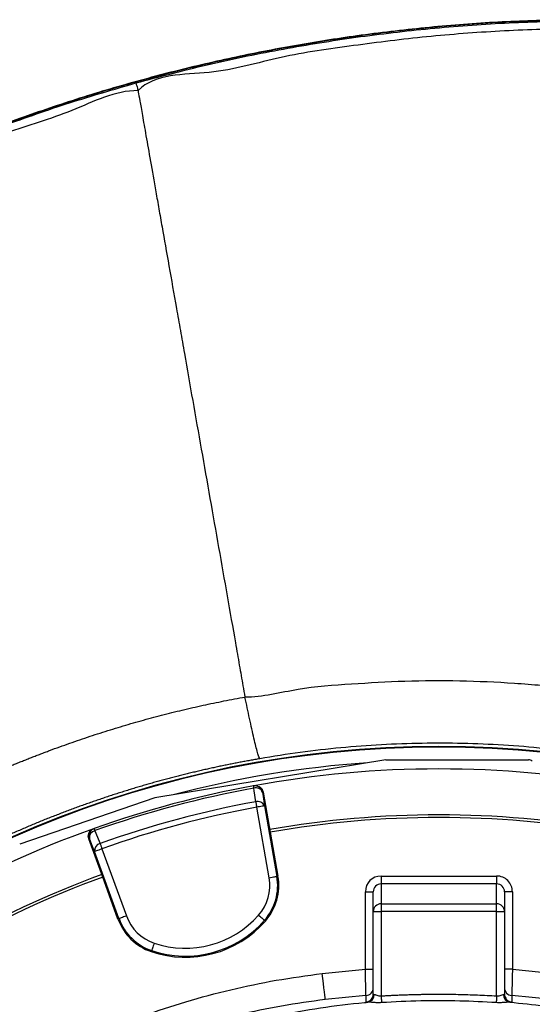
# Model space of a CAD drawing. Header units: millimetres. Extents: x 1452 to 2791, y 499 to 3301.
# Tile 36 of 38: x 1868 to 2063, y 2926 to 3301. Entities that reach past the tile are written whole.
import ezdxf

# ---------------------------------------------------------------- set-up
doc = ezdxf.new("R2010")
doc.units = ezdxf.units.MM

msp = doc.modelspace()

# ---------------------------------------------------------------- linework, layer by layer
at = {"color": 7, "linetype": 'Continuous', "lineweight": 25}
for p, q in [((2007.17, 3019.44), (1919.24, 3004.88)), ((2007.17, 3019.44), (2061.58, 3019.44)), ((1956.97, 3009.55), (1956.73, 3009.5)), ((1919.24, 3004.88), (1867.73, 2987.34)), ((1960.46, 3007.12), (1960.23, 3007.07)), ((1960.46, 3007.12), (1963.15, 2991.86)), ((1962.74, 2974.5), (1958.01, 3001.36)), ((1960.96, 3001.88), (1965.69, 2975.02)), ((1896.08, 2993.25), (1895.86, 2993.17)), ((1963.15, 2991.86), (1966.11, 2975.09)), ((1894.27, 2989.4), (1894.04, 2989.32)), ((1899.34, 2974.76), (1894.04, 2989.32)), ((1905.56, 2958.91), (1896.24, 2984.53)), ((1899.05, 2985.56), (1908.38, 2959.93)), ((1905.17, 2958.76), (1899.34, 2974.76)), ((1966.11, 2975.09), (1965.69, 2975.02)), ((2005.41, 2975.14), (2005.41, 2972.15)), ((2005.41, 2975.14), (2049.41, 2975.14)), ((2049.41, 2975.14), (2049.41, 2972.15)), ((2005.41, 2972.15), (2005.41, 2964.58)), ((2049.41, 2972.15), (2005.41, 2972.15)), ((2049.41, 2964.58), (2049.41, 2972.15)), ((1999.41, 2939.61), (1999.41, 2969.14)), ((1999.41, 2969.14), (2002.41, 2969.14)), ((2002.41, 2961.59), (2002.41, 2969.14)), ((2052.41, 2969.14), (2052.41, 2961.59)), ((2055.41, 2969.14), (2052.41, 2969.14)), ((2055.41, 2969.14), (2055.41, 2939.61)), ((2005.41, 2964.58), (2005.41, 2961.59)), ((2005.41, 2964.58), (2049.41, 2964.58)), ((2049.41, 2961.59), (2049.41, 2964.58)), ((2002.41, 2961.59), (2005.41, 2961.59)), ((2002.41, 2930.15), (2002.41, 2961.59)), ((2005.41, 2961.59), (2005.41, 2929.47)), ((2049.41, 2961.59), (2005.41, 2961.59)), ((2049.41, 2961.59), (2052.41, 2961.59)), ((2049.41, 2929.47), (2049.41, 2961.59)), ((2052.41, 2961.59), (2052.41, 2930.15)), ((1905.17, 2958.76), (1905.56, 2958.91)), ((1961.32, 2957.99), (1961, 2958.27)), ((1917.87, 2946.34), (1918, 2946.75)), ((1982.95, 2938.01), (1999.41, 2939.61)), ((1999.41, 2939.61), (2002.41, 2939.61)), ((2055.41, 2939.61), (2052.41, 2939.61)), ((2055.41, 2939.61), (2071.86, 2938.01)), ((1999.64, 2929.6), (1984.14, 2928.09)), ((2070.68, 2928.09), (2055.18, 2929.6))]:
    msp.add_line(p, q, dxfattribs=at)
at = {"color": 7, "linetype": 'Continuous', "lineweight": 25, "flags": 128}
for points in [[(1956.73, 3009.5), (1956.74, 3009.49), (1956.74, 3009.45), (1956.76, 3009.38), (1956.77, 3009.28), (1956.8, 3009.16), (1956.82, 3009.01), (1956.86, 3008.83), (1956.89, 3008.64)], [(1957.62, 3003.44), (1957.03, 3007.65), (1956.89, 3008.64)], [(1960.23, 3007.07), (1960.58, 3004.53), (1960.96, 3001.88)], [(1957.62, 3003.44), (1957.66, 3003.23), (1957.7, 3003), (1957.75, 3002.75), (1957.8, 3002.49), (1957.85, 3002.21), (1957.9, 3001.93), (1957.95, 3001.65), (1958.01, 3001.36)], [(1960.96, 3001.88), (1960.88, 3001.86), (1960.7, 3001.83), (1960.43, 3001.78), (1960.06, 3001.72), (1959.61, 3001.64), (1959.11, 3001.55), (1958.57, 3001.46), (1958.01, 3001.36)], [(1896.08, 2993.25), (1896.09, 2993.24), (1896.1, 2993.2), (1896.12, 2993.13), (1896.16, 2993.04), (1896.2, 2992.92), (1896.25, 2992.78), (1896.31, 2992.61), (1896.38, 2992.42)], [(1896.38, 2992.42), (1897.97, 2988.49), (1898.34, 2987.56)], [(1896.24, 2984.53), (1895.23, 2987.02), (1894.27, 2989.4)], [(1898.34, 2987.56), (1898.42, 2987.35), (1898.49, 2987.13), (1898.58, 2986.89), (1898.67, 2986.64), (1898.76, 2986.38), (1898.86, 2986.11), (1898.95, 2985.84), (1899.05, 2985.56)], [(1896.24, 2984.53), (1896.31, 2984.56), (1896.48, 2984.62), (1896.74, 2984.72), (1897.09, 2984.85), (1897.52, 2985), (1898, 2985.18), (1898.51, 2985.36), (1899.05, 2985.56)], [(1962.74, 2974.5), (1963.3, 2974.6), (1963.85, 2974.7), (1964.35, 2974.78), (1964.79, 2974.86), (1965.16, 2974.93), (1965.44, 2974.98), (1965.62, 2975.01), (1965.69, 2975.02)], [(1908.38, 2959.93), (1907.84, 2959.74), (1907.32, 2959.55), (1906.84, 2959.38), (1906.42, 2959.22), (1906.07, 2959.09), (1905.8, 2959), (1905.63, 2958.93), (1905.56, 2958.91)], [(1958.75, 2960.25), (1959.18, 2959.87), (1959.59, 2959.5), (1959.98, 2959.17), (1960.32, 2958.87), (1960.6, 2958.62), (1960.81, 2958.44), (1960.95, 2958.32), (1961, 2958.27)], [(1918.96, 2949.58), (1918.78, 2949.04), (1918.6, 2948.52), (1918.44, 2948.04), (1918.29, 2947.61), (1918.17, 2947.26), (1918.08, 2946.99), (1918.03, 2946.82), (1918, 2946.75)], [(1984.14, 2928.09), (1984.11, 2928.28), (1984.04, 2928.85), (1983.94, 2929.77), (1983.79, 2931.01), (1983.61, 2932.51), (1983.4, 2934.22), (1983.18, 2936.08), (1982.95, 2938.01)], [(2005.41, 2929.47), (2005.43, 2929.09), (2005.45, 2928.71), (2005.48, 2928.35), (2005.5, 2928.01), (2005.52, 2927.68), (2005.53, 2927.39), (2005.55, 2927.13), (2005.56, 2926.91)], [(2049.41, 2929.47), (2049.39, 2929.09), (2049.36, 2928.71), (2049.34, 2928.35), (2049.32, 2928.01), (2049.3, 2927.68), (2049.28, 2927.39), (2049.27, 2927.13), (2049.25, 2926.91)]]:
    msp.add_lwpolyline(points, dxfattribs=at)
at = {"color": 7, "linetype": 'Continuous', "lineweight": 25}
for centre, radius, start, end in [((2027.41, 2624.44), 400, 1.3609, 178.6391), ((2061.58, 3017.44), 2, 45, 90), ((2027.41, 2624.44), 391.5, 79.6345, 100.3655), ((2027.41, 2624.44), 391.5, 100.4003, 109.5997), ((2027.41, 2624.44), 390.62, 100.4003, 109.5997), ((1957.27, 3006.55), 3, 9.9835, 100.3822), ((1957.68, 3005.99), 2.77, 23.09, 106.6157), ((2027.41, 2624.44), 385.38, 100.4331, 109.5669), ((2027.41, 2624.44), 383.26, 100.4331, 109.5669), ((1958.41, 3000.79), 2.77, 23.0941, 106.6333), ((2027.41, 2624.44), 374, 80.0802, 99.9198), ((2027.41, 2624.44), 373, 80.0805, 99.9195), ((2027.41, 2624.44), 391.5, 109.6345, 130.3655), ((1897.09, 2990.43), 3, 109.6168, 200.0176), ((1897.02, 2989.73), 2.77, 103.3838, 186.9102), ((1898.98, 2984.87), 2.77, 103.3671, 186.905), ((2027.41, 2624.44), 374, 110.0802, 129.9198), ((2027.41, 2624.44), 373, 110.0805, 129.9195), ((1945.9, 2971.53), 20.1, 318.7156, 10), ((1945.9, 2971.53), 20.52, 318.7156, 10), ((1945.9, 2971.53), 17.1, 318.7156, 10), ((2005.41, 2961.59), 3, 89.9607, 179.9605), ((2049.41, 2961.59), 3, 0.0395, 90.0393), ((1924.45, 2965.78), 17.1, 200, 251.2844), ((1930.87, 2984.73), 37.1, 251.2844, 318.7156), ((1924.45, 2965.78), 20.52, 200, 251.2844), ((1924.45, 2965.78), 20.1, 200, 251.2844), ((1930.87, 2984.73), 40.52, 251.2844, 318.7156), ((1930.87, 2984.73), 40.1, 251.2844, 318.7156), ((1999.41, 2932.59), 3, 274.3616, 0.0001), ((1999.41, 2930.15), 3, 275.0462, 359.9662), ((1999.87, 2929.93), 2.89, 280.0914, 2.6894), ((2054.94, 2929.93), 2.89, 177.3106, 259.9086), ((2055.41, 2932.59), 3, 179.9999, 265.6384), ((2055.41, 2930.15), 3, 180.0338, 264.9538)]:
    msp.add_arc(centre, radius, start, end, dxfattribs=at)
at = {"color": 1, "linetype": 'Continuous', "lineweight": 25}
for radius, start, end in [(399.79, 1.3616, 178.6384), (394.79, 93.9445, 104.8602)]:
    msp.add_arc((2027.41, 2624.44), radius, start, end, dxfattribs=at)
at = {"color": 7, "linetype": 'Continuous', "lineweight": 25}
for centre, major_axis, ratio, start_param, end_param in [((2005.41, 2969.14), (0, 6.01), 0.99863, 0, 1.570796), ((2049.41, 2969.14), (0, -6.01), 0.99863, 1.570796, 3.141593), ((2005.41, 2969.14), (0, 3.01), 0.995902, 0, 1.570796), ((2049.41, 2969.14), (0, 3.01), 0.995902, 4.712389, 6.283185)]:
    msp.add_ellipse(centre, major_axis=major_axis, ratio=ratio, start_param=start_param, end_param=end_param, dxfattribs=at)
for points, knots in [([(2074.41, 3301.4), (2065.69, 3301.12), (2048.25, 3300.58), (2022.16, 3298.46), (1996.85, 3295.48), (1972.37, 3291.62), (1948.71, 3287), (1925.25, 3281.49), (1902.02, 3275.11), (1879.05, 3267.84), (1856.36, 3259.71), (1833.99, 3250.73), (1811.98, 3240.93), (1790.35, 3230.3), (1769.13, 3218.87), (1748.36, 3206.64), (1728.07, 3193.64), (1708.29, 3179.87), (1689.05, 3165.35), (1670.39, 3150.09), (1652.34, 3134.12), (1634.94, 3117.44), (1618.21, 3100.06), (1602.2, 3082.03), (1586.93, 3063.38), (1572.42, 3044.12), (1558.69, 3024.3), (1545.77, 3003.94), (1533.67, 2983.09), (1522.42, 2961.76), (1512.03, 2939.99), (1502.55, 2917.82), (1493.63, 2894.39), (1485.49, 2869.68), (1478.17, 2843.72), (1474.34, 2826.16), (1472.42, 2817.38)], [0, 0, 0, 0, 0.031367, 0.062745, 0.094111, 0.122982, 0.151873, 0.180764, 0.209634, 0.238507, 0.2674, 0.296294, 0.325167, 0.354041, 0.382935, 0.411828, 0.440701, 0.46958, 0.49848, 0.52738, 0.556257, 0.585143, 0.614053, 0.642962, 0.671848, 0.700734, 0.729643, 0.758551, 0.787437, 0.816326, 0.845239, 0.874152, 0.90304, 0.935354, 0.967686, 1, 1, 1, 1]), ([(2079.1, 3301.3), (2069.81, 3301.07), (2051.23, 3300.6), (2023.43, 3298.44), (1997, 3295.34), (1971.95, 3291.37), (1948.3, 3286.73), (1924.84, 3281.21), (1901.62, 3274.81), (1878.65, 3267.52), (1855.97, 3259.37), (1833.6, 3250.38), (1811.6, 3240.56), (1789.98, 3229.91), (1768.77, 3218.46), (1748.01, 3206.22), (1727.73, 3193.2), (1707.96, 3179.42), (1688.73, 3164.88), (1670.08, 3149.61), (1652.05, 3133.62), (1634.66, 3116.92), (1617.96, 3099.53), (1601.96, 3081.48), (1586.7, 3062.81), (1572.22, 3043.54), (1558.51, 3023.7), (1545.6, 3003.33), (1533.52, 2982.47), (1522.3, 2961.13), (1511.94, 2939.35), (1502.47, 2917.17), (1493.75, 2894.18), (1485.9, 2870.38), (1478.91, 2845.81), (1475.19, 2829.2), (1473.33, 2820.9)], [0, 0, 0, 0, 0.033377, 0.066768, 0.100144, 0.128987, 0.15785, 0.186712, 0.215554, 0.244399, 0.273264, 0.302129, 0.330974, 0.359819, 0.388684, 0.417549, 0.446394, 0.475244, 0.504116, 0.532987, 0.561837, 0.590695, 0.619576, 0.648457, 0.677314, 0.706171, 0.735052, 0.763932, 0.792789, 0.82165, 0.850535, 0.879419, 0.908279, 0.938848, 0.969432, 1, 1, 1, 1]), ([(1912, 3277.28), (1921.01, 3279.67), (1939.04, 3284.44), (1966.44, 3290.09), (1994.2, 3294.67), (2022.3, 3298.02), (2050.66, 3300.27), (2069.62, 3300.75), (2079.1, 3300.99)], [0, 0, 0, 0, 0.16523, 0.330541, 0.495776, 0.663823, 0.831949, 1, 1, 1, 1]), ([(2617.36, 2080.51), (2623.2, 2087.79), (2634.89, 2102.37), (2651.32, 2125.09), (2666.93, 2148.4), (2681.62, 2172.31), (2695.39, 2196.73), (2707.91, 2221.05), (2719.25, 2245.18), (2729.51, 2269.09), (2738.95, 2293.33), (2747.57, 2317.87), (2755.45, 2342.91), (2762.53, 2368.46), (2768.81, 2394.48), (2774.21, 2420.71), (2778.73, 2447.1), (2782.55, 2475.08), (2785.5, 2504.64), (2787.37, 2535.78), (2788.03, 2566.96), (2787.45, 2598.41), (2785.58, 2630.09), (2782.39, 2661.95), (2777.89, 2693.65), (2772.24, 2724.22), (2765.55, 2753.65), (2757.96, 2781.93), (2749.28, 2809.89), (2739.44, 2837.72), (2728.41, 2865.36), (2716.19, 2892.78), (2702.88, 2919.69), (2688.65, 2945.76), (2673.54, 2970.96), (2657.61, 2995.3), (2640.71, 3018.97), (2622.7, 3042.15), (2603.54, 3064.75), (2583.23, 3086.71), (2562, 3107.78), (2540.26, 3127.54), (2518.11, 3146.01), (2495.65, 3163.25), (2472.5, 3179.57), (2448.51, 3195.08), (2423.68, 3209.73), (2398.03, 3223.46), (2371.84, 3236.12), (2345.68, 3247.45), (2319.64, 3257.47), (2293.77, 3266.28), (2267.57, 3274.04), (2240.86, 3280.81), (2213.64, 3286.52), (2185.96, 3291.14), (2158.11, 3294.61), (2136.04, 3296.45), (2116.41, 3297.52), (2099.22, 3298.07), (2076.14, 3298.1), (2050.63, 3297.2), (2022.7, 3295.09), (1994.98, 3291.58), (1966.95, 3287.71), (1940.96, 3279.6), (1919.39, 3280.99), (1912.8, 3274.4), (1912.8, 3274.4)], [0, 0, 0, 0, 0.015312, 0.030647, 0.045994, 0.061342, 0.076679, 0.091993, 0.106207, 0.120434, 0.134664, 0.148892, 0.163106, 0.177738, 0.192381, 0.207029, 0.221673, 0.236305, 0.253353, 0.270415, 0.287476, 0.304524, 0.322021, 0.339534, 0.357045, 0.374542, 0.390543, 0.406557, 0.42257, 0.438572, 0.454978, 0.471398, 0.487818, 0.504224, 0.520121, 0.53603, 0.551939, 0.567835, 0.584181, 0.600543, 0.616905, 0.633251, 0.648728, 0.664217, 0.679707, 0.695184, 0.711085, 0.727, 0.742914, 0.758815, 0.773749, 0.788695, 0.803641, 0.818575, 0.833911, 0.849261, 0.86461, 0.879947, 0.885588, 0.896876, 0.908164, 0.923448, 0.93876, 0.954086, 0.96941, 0.984719, 1, 1, 1, 1, 1]), ([(1473.41, 2821.16), (1475.24, 2829.33), (1478.91, 2845.69), (1485.78, 2869.87), (1493.58, 2893.62), (1502.38, 2916.88), (1512.09, 2939.62), (1522.98, 2962.46), (1535.13, 2985.32), (1548.57, 3008.13), (1562.99, 3030.32), (1578.39, 3051.86), (1594.71, 3072.7), (1611.94, 3092.79), (1630.04, 3112.11), (1648.97, 3130.6), (1667.04, 3146.78), (1684, 3160.83), (1699.64, 3172.98), (1715.67, 3184.62), (1733.88, 3197), (1754.42, 3209.88), (1777.4, 3223), (1798.93, 3234.14), (1818.85, 3243.54), (1839.04, 3252.34), (1861.61, 3261.19), (1886.59, 3269.9), (1903.53, 3274.82), (1912, 3277.28)], [0, 0, 0, 0, 0.037772, 0.075563, 0.113335, 0.150486, 0.187653, 0.224804, 0.264576, 0.304367, 0.34414, 0.383912, 0.423704, 0.463476, 0.503246, 0.543035, 0.582806, 0.612574, 0.642343, 0.67211, 0.701878, 0.741637, 0.781414, 0.821173, 0.85094, 0.880707, 0.920466, 0.960242, 1, 1, 1, 1]), ([(1912, 3277.28), (1912.1, 3276.92), (1912.2, 3276.56), (1912.39, 3275.9), (1912.47, 3275.59), (1912.62, 3275.06), (1912.68, 3274.84), (1912.77, 3274.53), (1912.79, 3274.43), (1912.8, 3274.4)], [0, 0, 0, 0, 0.25, 0.25, 0.5, 0.5, 0.75, 0.75, 1, 1, 1, 1]), ([(1912.8, 3274.4), (1912.8, 3274.4), (1904.03, 3274.4), (1887.68, 3265.91), (1862.6, 3258.69), (1840.19, 3249.51), (1820.08, 3240.83), (1800.26, 3231.45), (1778.83, 3220.37), (1755.96, 3207.31), (1735.52, 3194.49), (1717.39, 3182.17), (1701.44, 3170.59), (1685.87, 3158.5), (1669, 3144.51), (1651.02, 3128.41), (1632.18, 3110.01), (1614.17, 3090.79), (1597.03, 3070.8), (1580.78, 3050.06), (1565.47, 3028.63), (1551.12, 3006.55), (1537.75, 2983.86), (1525.66, 2961.11), (1514.82, 2938.39), (1505.16, 2915.76), (1496.41, 2892.62), (1488.65, 2869), (1481.81, 2844.94), (1478.16, 2828.67), (1476.34, 2820.54)], [0, 0, 0, 0, 0, 0.039769, 0.079555, 0.119324, 0.149099, 0.178873, 0.218642, 0.258427, 0.298195, 0.327967, 0.357739, 0.38751, 0.41728, 0.457049, 0.496836, 0.536604, 0.576373, 0.616161, 0.655931, 0.695699, 0.735487, 0.775255, 0.8124, 0.84956, 0.886704, 0.924463, 0.962241, 1, 1, 1, 1]), ([(1912.8, 3274.4), (1912.83, 3274.24), (1912.98, 3273.4), (1913.44, 3270.79), (1914.42, 3265.2), (1915.78, 3257.49), (1917.51, 3247.72), (1919.22, 3238.01), (1920.74, 3229.38), (1922.36, 3220.2), (1924.55, 3207.79), (1926.93, 3194.3), (1928.92, 3182.98), (1930.97, 3171.36), (1933.62, 3156.34), (1936.89, 3137.8), (1940.2, 3119.03), (1943.51, 3100.27), (1946.76, 3081.82), (1948.87, 3069.87), (1949.9, 3064.03)], [0.3466871, 0.3466871, 0.3466871, 0.3466871, 0.3519084, 0.367373, 0.3828377, 0.3983024, 0.4137671, 0.4292317, 0.4369641, 0.4446964, 0.4601611, 0.4756257, 0.4833581, 0.4910904, 0.5065551, 0.5220198, 0.5374844, 0.5529491, 0.5684138, 0.5838784, 0.5838784, 0.5838784, 0.5838784]), ([(1949.9, 3064.03), (1950.42, 3061.05), (1951.41, 3055.44), (1952.59, 3048.73), (1953.29, 3044.76), (1953.54, 3043.34)], [0.32652452, 0.32652452, 0.32652452, 0.32652452, 0.33441138, 0.34229825, 0.34668714, 0.34668714, 0.34668714, 0.34668714]), ([(1953.54, 3043.37), (1953.54, 3043.37), (1960.35, 3043.37), (1973.69, 3047.02), (1994.09, 3048.37), (2014.63, 3049.63), (2035.36, 3049.69), (2056.2, 3048.81), (2077.74, 3046.84), (2099.93, 3043.67), (2122.66, 3039.14), (2145.32, 3033.34), (2167.83, 3026.2), (2190.14, 3017.81), (2204.57, 3011.17), (2211.78, 3007.85)], [0, 0, 0, 0, 0, 0.077149, 0.154341, 0.23149, 0.310227, 0.38901, 0.467746, 0.555203, 0.642724, 0.73018, 0.820096, 0.910084, 1, 1, 1, 1]), ([(1843.16, 3007.68), (1843.79, 3007.99), (1845.05, 3008.59), (1846.93, 3009.47), (1848.81, 3010.35), (1850.67, 3011.2), (1852.53, 3012.04), (1854.37, 3012.87), (1856.21, 3013.68), (1858.03, 3014.47), (1859.85, 3015.26), (1861.65, 3016.02), (1863.44, 3016.78), (1865.23, 3017.52), (1867, 3018.24), (1868.77, 3018.95), (1870.52, 3019.65), (1872.26, 3020.34), (1874, 3021.01), (1875.72, 3021.67), (1877.43, 3022.32), (1879.84, 3023.23), (1882.97, 3024.37), (1886.81, 3025.75), (1890.67, 3027.08), (1894.53, 3028.38), (1898.4, 3029.64), (1902.28, 3030.86), (1906.16, 3032.05), (1910.06, 3033.2), (1913.96, 3034.31), (1917.88, 3035.38), (1921.8, 3036.42), (1925.73, 3037.42), (1929.67, 3038.38), (1933.62, 3039.3), (1937.59, 3040.19), (1941.56, 3041.03), (1945.54, 3041.84), (1949.54, 3042.62), (1952.21, 3043.1), (1953.54, 3043.34)], [0, 0, 0, 0, 0.018026, 0.03592, 0.053682, 0.071312, 0.088813, 0.106182, 0.123423, 0.140534, 0.157517, 0.174372, 0.1911, 0.207701, 0.224175, 0.240524, 0.256747, 0.272845, 0.288819, 0.304669, 0.320396, 0.336, 0.371139, 0.406232, 0.44128, 0.47629, 0.511266, 0.546212, 0.581132, 0.616033, 0.650917, 0.685791, 0.72066, 0.755527, 0.790398, 0.825279, 0.860174, 0.895089, 0.930028, 0.964996, 1, 1, 1, 1]), ([(1959.18, 3019.84), (1959.09, 3019.95), (1958.97, 3020.21), (1958.68, 3021), (1958.52, 3021.54), (1958.14, 3022.88), (1957.93, 3023.68), (1957.47, 3025.49), (1957.23, 3026.52), (1956.71, 3028.73), (1956.44, 3029.93), (1955.87, 3032.45), (1955.58, 3033.77), (1955, 3036.47), (1954.7, 3037.85), (1954.12, 3040.62), (1953.82, 3042), (1953.54, 3043.35)], [0, 0, 0, 0, 0.125, 0.125, 0.25, 0.25, 0.375, 0.375, 0.5, 0.5, 0.625, 0.625, 0.75, 0.75, 0.875, 0.875, 1, 1, 1, 1]), ([(2201.16, 2986.1), (2191.77, 2990.62), (2182.26, 2994.74), (2163.02, 3002.22), (2153.28, 3005.57), (2133.59, 3011.53), (2123.64, 3014.13), (2103.5, 3018.57), (2093.32, 3020.41), (2080.46, 3022.22), (2077.88, 3022.55), (2072.7, 3023.18), (2070.11, 3023.47), (2062.34, 3024.25), (2057.16, 3024.67), (2041.64, 3025.63), (2031.31, 3025.86), (2010.66, 3025.52), (2000.35, 3024.96), (1979.75, 3023.01), (1969.46, 3021.63), (1959.18, 3019.84)], [0, 0, 0, 0, 0.125, 0.125, 0.25, 0.25, 0.375, 0.375, 0.5, 0.5, 0.53125, 0.53125, 0.5625, 0.5625, 0.625, 0.625, 0.75, 0.75, 0.875, 0.875, 1, 1, 1, 1]), ([(1959.18, 3019.84), (1958.56, 3019.73), (1957.31, 3019.52), (1955.43, 3019.18), (1953.54, 3018.83), (1951.65, 3018.48), (1949.75, 3018.11), (1947.85, 3017.73), (1945.94, 3017.34), (1944.03, 3016.94), (1942.11, 3016.53), (1940.18, 3016.11), (1938.26, 3015.68), (1936.32, 3015.23), (1934.38, 3014.78), (1932.44, 3014.31), (1930.49, 3013.83), (1928.54, 3013.34), (1926.58, 3012.84), (1924.61, 3012.33), (1922.65, 3011.8), (1920.67, 3011.26), (1918.7, 3010.72), (1916.72, 3010.15), (1914.73, 3009.58), (1912.74, 3008.99), (1910.75, 3008.39), (1908.75, 3007.78), (1906.75, 3007.16), (1904.75, 3006.52), (1902.74, 3005.87), (1900.72, 3005.21), (1898.71, 3004.53), (1896.69, 3003.84), (1894.67, 3003.14), (1892.64, 3002.43), (1890.61, 3001.7), (1888.58, 3000.95), (1886.55, 3000.2), (1884.51, 2999.43), (1882.47, 2998.64), (1880.42, 2997.85), (1878.38, 2997.03), (1876.33, 2996.21), (1874.28, 2995.37), (1872.23, 2994.52), (1870.17, 2993.65), (1868.12, 2992.76), (1866.06, 2991.87), (1864, 2990.96), (1861.94, 2990.03), (1859.87, 2989.09), (1857.81, 2988.13), (1855.74, 2987.16), (1854.37, 2986.5), (1853.68, 2986.17)], [0, 0, 0, 0, 0.0171242, 0.0343155, 0.0515739, 0.0688993, 0.0862918, 0.1037514, 0.121278, 0.1388717, 0.1565325, 0.1742603, 0.1920552, 0.2099172, 0.2278462, 0.2458423, 0.2639055, 0.2820358, 0.3002331, 0.3184974, 0.3368289, 0.3552274, 0.373693, 0.3922256, 0.4108253, 0.4294921, 0.448226, 0.4670269, 0.4858949, 0.5048299, 0.523832, 0.5429012, 0.5620374, 0.5812407, 0.6005111, 0.6198485, 0.639253, 0.6587246, 0.6782632, 0.6978688, 0.7175415, 0.7372813, 0.7570882, 0.776962, 0.796903, 0.816911, 0.836986, 0.8571281, 0.8773372, 0.8976134, 0.9179566, 0.9383669, 0.9588442, 0.9793886, 1, 1, 1, 1]), ([(1956.97, 3009.55), (1957.31, 3009.57), (1957.98, 3009.63), (1958.96, 3009.28), (1959.76, 3008.66), (1960.27, 3007.89), (1960.41, 3007.34), (1960.46, 3007.12)], [0, 0, 0, 0, 0.213992, 0.427981, 0.641916, 0.855725, 1, 1, 1, 1]), ([(1894.04, 2989.32), (1893.96, 2989.65), (1893.79, 2990.3), (1893.97, 2991.33), (1894.45, 2992.22), (1895.13, 2992.85), (1895.65, 2993.08), (1895.86, 2993.17)], [0, 0, 0, 0, 0.213668, 0.427326, 0.641047, 0.854889, 1, 1, 1, 1]), ([(1765.61, 2808.04), (1768.11, 2811.52), (1773.11, 2818.46), (1781.17, 2828.49), (1789.63, 2838.23), (1799.49, 2848.65), (1810.87, 2859.58), (1823.91, 2870.79), (1837.69, 2881.36), (1852.17, 2891.24), (1867.34, 2900.36), (1882.84, 2908.53), (1898.64, 2915.75), (1914.66, 2922.02), (1931.15, 2927.46), (1948.09, 2931.97), (1965.42, 2935.63), (1977.11, 2937.22), (1982.95, 2938.01)], [0, 0, 0, 0, 0.049212, 0.098424, 0.147975, 0.197525, 0.263424, 0.329374, 0.395273, 0.463073, 0.530929, 0.598729, 0.664632, 0.730586, 0.796488, 0.864307, 0.932181, 1, 1, 1, 1]), ([(1999.64, 2929.6), (1999.63, 2929.71), (1999.63, 2929.94), (1999.59, 2931.66), (1999.53, 2934.19), (1999.47, 2937), (1999.42, 2938.87), (1999.41, 2939.61)], [0, 0, 0, 0, 0.214268, 0.428466, 0.642835, 0.857712, 1, 1, 1, 1]), ([(2055.41, 2939.61), (2055.38, 2938.48), (2055.33, 2936.23), (2055.26, 2933.22), (2055.21, 2930.96), (2055.18, 2929.77), (2055.18, 2929.65), (2055.18, 2929.6)], [0, 0, 0, 0, 0.215508, 0.431083, 0.64649, 0.861409, 1, 1, 1, 1]), ([(2002.41, 2930.15), (2002.44, 2930.12), (2002.48, 2930.08), (2002.7, 2930.07), (2002.76, 2930.07)], [0, 0, 0, 0, 0.68181, 1, 1, 1, 1]), ([(2002.76, 2930.07), (2002.91, 2930.04), (2003.09, 2930.01), (2003.55, 2929.83), (2004.06, 2929.61), (2004.7, 2929.47), (2005.14, 2929.45), (2005.32, 2929.46), (2005.41, 2929.47)], [0, 0, 0, 0, 0.246926, 0.299284, 0.603459, 0.833777, 0.919758, 1, 1, 1, 1]), ([(2005.41, 2929.47), (2006.02, 2929.51), (2007.23, 2929.58), (2009.06, 2929.67), (2010.88, 2929.76), (2012.71, 2929.84), (2014.54, 2929.91), (2016.37, 2929.97), (2018.21, 2930.02), (2020.04, 2930.06), (2021.88, 2930.09), (2023.72, 2930.11), (2025.56, 2930.13), (2028.02, 2930.13), (2031.09, 2930.12), (2034.77, 2930.06), (2038.44, 2929.97), (2042.1, 2929.84), (2045.76, 2929.68), (2048.19, 2929.54), (2049.41, 2929.47)], [0, 0, 0, 0, 0.041474, 0.082977, 0.124512, 0.166079, 0.207679, 0.249314, 0.290984, 0.33269, 0.374433, 0.416215, 0.458037, 0.499899, 0.583616, 0.667175, 0.750585, 0.833854, 0.916989, 1, 1, 1, 1]), ([(2049.41, 2929.47), (2049.68, 2929.46), (2050, 2929.45), (2050.59, 2929.57), (2051.2, 2929.79), (2051.76, 2930.03), (2051.99, 2930.06), (2052.05, 2930.07)], [0, 0, 0, 0, 0.2437972, 0.285477, 0.5770237, 0.8901748, 1, 1, 1, 1]), ([(2052.05, 2930.07), (2052.19, 2930.07), (2052.38, 2930.09), (2052.4, 2930.14), (2052.41, 2930.15)], [0, 0, 0, 0, 0.6808829, 1, 1, 1, 1]), ([(1984.14, 2928.09), (1978.57, 2927.33), (1967.43, 2925.81), (1950.9, 2922.33), (1934.56, 2918), (1918.48, 2912.75), (1902.74, 2906.62), (1886.38, 2899.16), (1869.51, 2890.15), (1852.32, 2879.41), (1835.85, 2867.55), (1820.23, 2854.62), (1805.56, 2840.74), (1793.11, 2827.2), (1782.53, 2814.37), (1776.7, 2806.32), (1773.79, 2802.3)], [0, 0, 0, 0, 0.066698, 0.133606, 0.200622, 0.267639, 0.33455, 0.401249, 0.481309, 0.561642, 0.642067, 0.722399, 0.80246, 0.881915, 0.940957, 1, 1, 1, 1]), ([(1999.67, 2927.17), (1999.67, 2928.35), (1999.66, 2929.09), (1999.66, 2929.46), (1999.65, 2929.5), (1999.65, 2929.53), (1999.65, 2929.53), (1999.65, 2929.54), (1999.64, 2929.56), (1999.64, 2929.58), (1999.64, 2929.6)], [0, 0, 0, 0, 0.5, 0.5, 0.625, 0.625, 0.6875, 0.6875, 0.75, 1, 1, 1, 1]), ([(2000.38, 2927.08), (2000.25, 2927.08), (1999.82, 2927.09), (1999.73, 2927.14), (1999.67, 2927.17)], [0, 0, 0, 0, 0.318361, 1, 1, 1, 1]), ([(2005.56, 2926.91), (2005.39, 2926.91), (2004.56, 2926.86), (2003.17, 2926.89), (2001.55, 2927.04), (2000.75, 2927.07), (2000.38, 2927.08)], [0, 0, 0, 0, 0.093395, 0.445465, 0.743166, 1, 1, 1, 1]), ([(2049.25, 2926.91), (2044.63, 2927.16), (2035.04, 2927.66), (2020.46, 2927.68), (2010.53, 2927.17), (2005.56, 2926.91)], [0, 0, 0, 0, 0.318057, 0.65869, 1, 1, 1, 1]), ([(2054.43, 2927.08), (2054.32, 2927.08), (2053.82, 2927.08), (2052.69, 2926.98), (2051.04, 2926.85), (2049.87, 2926.89), (2049.25, 2926.91)], [0, 0, 0, 0, 0.090046, 0.373077, 0.67306, 1, 1, 1, 1]), ([(2055.14, 2927.17), (2055.13, 2927.15), (2055.09, 2927.1), (2054.7, 2927.09), (2054.43, 2927.08)], [0, 0, 0, 0, 0.318735, 1, 1, 1, 1]), ([(2055.18, 2929.6), (2055.18, 2929.58), (2055.17, 2929.57), (2055.17, 2929.55), (2055.17, 2929.54), (2055.17, 2929.53), (2055.17, 2929.53), (2055.16, 2929.5), (2055.16, 2929.46), (2055.16, 2929.23), (2055.15, 2928.98), (2055.15, 2928.24), (2055.14, 2927.76), (2055.14, 2927.17)], [0, 0, 0, 0, 0.25, 0.25, 0.3125, 0.3125, 0.375, 0.375, 0.5, 0.5, 0.75, 0.75, 1, 1, 1, 1])]:
    msp.add_open_spline(points, degree=3, knots=knots, dxfattribs=at)
at = {"color": 1, "linetype": 'Continuous', "lineweight": 25}
for points, knots in [([(1774.38, 2786.79), (1777.36, 2791.41), (1783.41, 2800.81), (1793.54, 2814.36), (1804.48, 2827.51), (1816.22, 2840.08), (1828.77, 2852.05), (1842.11, 2863.37), (1856.13, 2873.95), (1870.76, 2883.72), (1885.93, 2892.62), (1901.37, 2900.49), (1917.05, 2907.31), (1932.9, 2913.13), (1949.11, 2918.05), (1965.6, 2922.04), (1982.26, 2925.07), (1993.9, 2926.5), (1999.95, 2927.04), (2000.38, 2927.08)], [0, 0, 0, 0, 0.060601, 0.123334, 0.185968, 0.248411, 0.311891, 0.375596, 0.439406, 0.503206, 0.566888, 0.630352, 0.690996, 0.751856, 0.812825, 0.873795, 0.934655, 0.995299, 1, 1, 1, 1]), ([(2054.43, 2927.08), (2058.87, 2926.63), (2067.73, 2925.74), (2080.93, 2923.66), (2094.99, 2920.81), (2109.86, 2916.95), (2125.44, 2911.95), (2140.73, 2906.08), (2155.65, 2899.38), (2170.14, 2891.9), (2184.97, 2883.18), (2200.03, 2873.06), (2215.16, 2861.43), (2229.53, 2848.89), (2243.04, 2835.52), (2255.95, 2821.09), (2268.01, 2805.49), (2276.23, 2793.89), (2280, 2787.44), (2280.39, 2786.76)], [0, 0, 0, 0, 0.047946, 0.095916, 0.143857, 0.202584, 0.261498, 0.320516, 0.379544, 0.438481, 0.497223, 0.566387, 0.635758, 0.705205, 0.774589, 0.843765, 0.917469, 0.991408, 1, 1, 1, 1])]:
    msp.add_open_spline(points, degree=3, knots=knots, dxfattribs=at)

doc.saveas('drawing.dxf')
